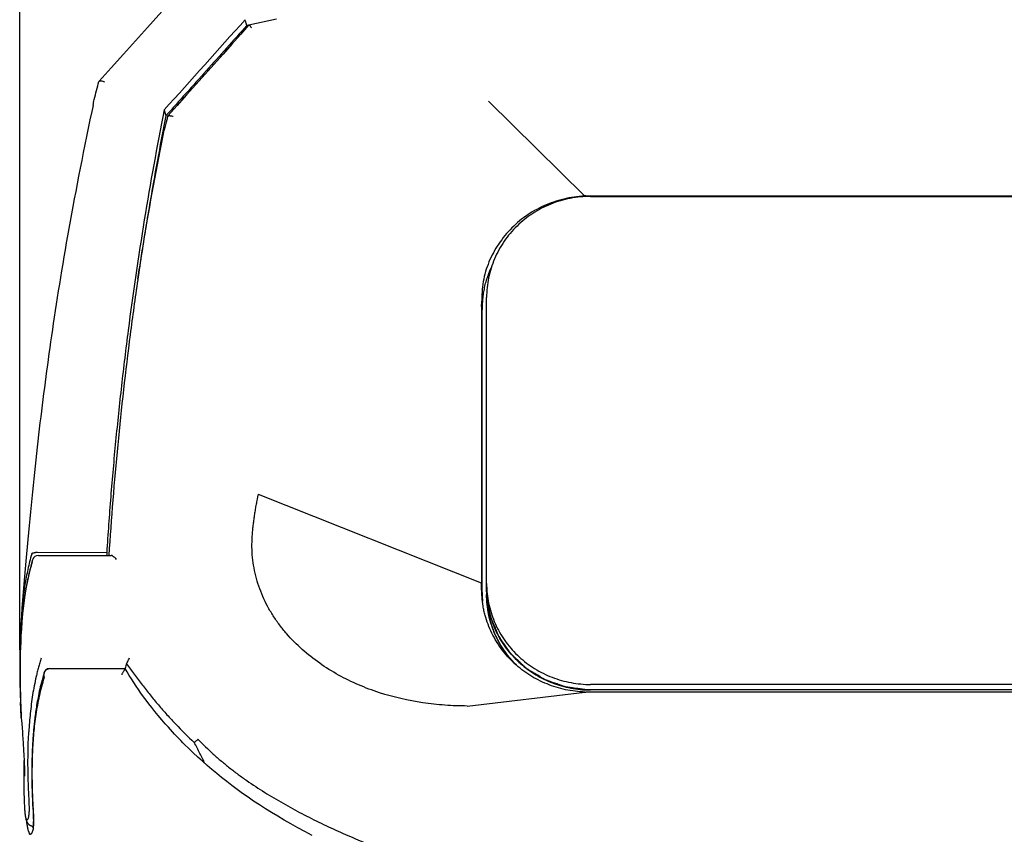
# Model space of a CAD drawing. Header units: millimetres. Extents: x -28 to 399, y 45 to 387.
# Tile 5 of 15: x 64 to 97, y 257 to 284. Entities that reach past the tile are written whole.
import ezdxf

# ---------------------------------------------------------------- set-up
doc = ezdxf.new("R2010")
doc.units = ezdxf.units.MM
doc.header["$LTSCALE"] = 32.67
doc.header["$PDMODE"] = 3
doc.header["$PDSIZE"] = 8
doc.layers.get('0').update_dxf_attribs({"linetype": 'CONTINUOUS'})
doc.layers.get('Defpoints').update_dxf_attribs({"linetype": 'CONTINUOUS'})
for name, color, linetype in [('00_COMPONENTS', 7, 'CONTINUOUS'), ('00_COMPONENTS_3', 7, 'CONTINUOUS'), ('1', 7, 'CONTINUOUS'), ('20_ALL_FEATURES', 7, 'CONTINUOUS'), ('51__DRAFT_DIMS', 7, 'CONTINUOUS')]:
    doc.layers.add(name, color=color, linetype=linetype)
doc.styles.get("Standard").update_dxf_attribs({"font": 'simfang.ttf'})
doc.dimstyles.new('DIMSTYLE_2', dxfattribs={"dimtxt": 3, "dimasz": 3, "dimexe": 2.5, "dimexo": 0.5, "dimgap": 0.75, "dimtad": 1, "dimdec": 1, "dimdsep": 46, "dimtxsty": 'Standard', "dimblk": '_FILLED', "dimblk1": '_FILLED', "dimblk2": '_FILLED', "dimcen": 0.09, "dimclrt": 256, "dimazin": 2, "dimtp": 0.3, "dimtm": 0.3, "dimtfac": 1, "dimtdec": 1, "dimtofl": 0, "dimtmove": 0, "dimatfit": 3, "dimldrblk": '_FILLED', "dimfxl": 1, "dimtolj": 1, "dimarcsym": 0})

# ---------------------------------------------------------------- blocks, each defined once
blk = doc.blocks.new('_FILLED')
at = {"color": 0, "linetype": 'ByBlock'}
blk.add_solid([(0, 0), (-1, 0.167), (-1, -0.167)], dxfattribs=at)
blk = doc.blocks.new('*D10')
at = {"layer": '51__DRAFT_DIMS', "color": 0, "lineweight": -2}
for p, q in [((64.224, 262.777), (64.224, 302.731)), ((130.751, 262.517), (130.751, 302.731)), ((67.224, 300.231), (127.751, 300.231))]:
    blk.add_line(p, q, dxfattribs=at)
at = {"layer": 'Defpoints', "color": 0}
for p in [(130.751, 300.231), (64.224, 262.277), (130.751, 262.017)]:
    blk.add_point(p, dxfattribs=at)
at = {"layer": '51__DRAFT_DIMS', "color": 0, "linetype": 'ByBlock', "lineweight": -2, "xscale": 3, "yscale": 3, "zscale": 3, "rotation": 180}
blk.add_blockref('_FILLED', (64.224, 300.231), dxfattribs=at)
at = {"layer": '51__DRAFT_DIMS', "color": 0, "linetype": 'ByBlock', "lineweight": -2, "xscale": 3, "yscale": 3, "zscale": 3}
blk.add_blockref('_FILLED', (130.751, 300.231), dxfattribs=at)
at = {"layer": '51__DRAFT_DIMS', "insert": (97.42, 304.981), "char_height": 3, "attachment_point": 2, "line_spacing_factor": 0.9}
blk.add_mtext('\\A1;66.5', dxfattribs=at)

msp = doc.modelspace()

# ---------------------------------------------------------------- linework, layer by layer
at = {"layer": '00_COMPONENTS'}
for p, q in [((83.439, 278.045), (111.589, 278.045)), ((79.939, 264.827), (79.939, 274.641)), ((79.947, 264.599), (79.944, 264.641)), ((111.589, 261.609), (83.439, 261.609)), ((111.589, 261.423), (83.439, 261.423))]:
    msp.add_line(p, q, dxfattribs=at)
for centre, radius, start, end in [((83.251, 265.013), 3.312, 180.001, 183.2175), ((83.251, 264.827), 3.312, 180.001, 183.2175), ((83.253, 264.827), 3.314, 183.2171, 183.8576)]:
    msp.add_arc(centre, radius, start, end, dxfattribs=at)
for points, knots in [([(83.439, 278.045), (83.21, 278.045), (82.752, 278.001), (82.092, 277.807), (81.483, 277.491), (80.95, 277.065), (80.511, 276.546), (80.185, 275.953), (79.984, 275.31), (79.939, 274.864), (79.939, 274.641)], [0, 0, 0, 0, 0.126699, 0.253142, 0.379109, 0.504454, 0.629121, 0.753157, 0.87671, 1, 1, 1, 1]), ([(79.941, 264.714), (79.941, 264.716), (79.941, 264.718), (79.941, 264.721), (79.941, 264.722), (79.941, 264.723), (79.941, 264.724), (79.941, 264.725), (79.941, 264.726), (79.941, 264.726), (79.941, 264.726), (79.941, 264.726), (79.94, 264.727), (79.94, 264.728), (79.94, 264.729), (79.94, 264.731), (79.94, 264.734), (79.94, 264.738), (79.94, 264.742), (79.94, 264.745), (79.94, 264.747), (79.94, 264.748), (79.94, 264.749), (79.94, 264.75), (79.94, 264.75), (79.94, 264.75), (79.94, 264.75), (79.94, 264.751), (79.94, 264.752), (79.94, 264.753), (79.94, 264.754), (79.94, 264.755), (79.94, 264.757), (79.94, 264.758), (79.94, 264.759), (79.94, 264.76), (79.94, 264.761), (79.94, 264.761), (79.94, 264.761), (79.94, 264.762), (79.94, 264.762), (79.94, 264.763), (79.94, 264.764), (79.94, 264.765), (79.94, 264.767), (79.94, 264.768), (79.939, 264.771), (79.939, 264.774), (79.939, 264.777), (79.939, 264.78), (79.939, 264.782), (79.939, 264.783), (79.939, 264.785), (79.939, 264.785), (79.939, 264.785), (79.939, 264.786), (79.939, 264.786), (79.939, 264.786), (79.939, 264.787), (79.939, 264.788), (79.939, 264.79), (79.939, 264.791), (79.939, 264.793), (79.939, 264.795), (79.939, 264.796), (79.939, 264.796), (79.939, 264.797), (79.939, 264.797), (79.939, 264.797), (79.939, 264.798), (79.939, 264.799), (79.939, 264.799), (79.939, 264.801), (79.939, 264.802), (79.939, 264.805), (79.939, 264.807), (79.939, 264.811), (79.939, 264.817), (79.939, 264.823), (79.939, 264.827)], [0, 0, 0, 0, 0.0625, 0.09375, 0.109375, 0.125, 0.140625, 0.15625, 0.160156, 0.164062, 0.166016, 0.167969, 0.171875, 0.179688, 0.1875, 0.203125, 0.21875, 0.25, 0.28125, 0.296875, 0.3125, 0.320312, 0.328125, 0.332031, 0.333984, 0.335938, 0.339844, 0.34375, 0.359375, 0.375, 0.390625, 0.40625, 0.4375, 0.453125, 0.46875, 0.476562, 0.484375, 0.492188, 0.496094, 0.5, 0.503906, 0.507812, 0.515625, 0.523438, 0.53125, 0.546875, 0.5625, 0.59375, 0.609375, 0.625, 0.640625, 0.65625, 0.660156, 0.664062, 0.666016, 0.667969, 0.671875, 0.679688, 0.6875, 0.703125, 0.71875, 0.75, 0.78125, 0.796875, 0.8125, 0.820312, 0.828125, 0.832031, 0.833984, 0.835938, 0.839844, 0.84375, 0.851562, 0.859375, 0.875, 0.890625, 0.90625, 0.9375, 1, 1, 1, 1]), ([(80.929, 262.268), (80.773, 262.424), (80.491, 262.767), (80.176, 263.351), (79.983, 263.983), (79.939, 264.422), (79.939, 264.641)], [0, 0, 0, 0, 0.251529, 0.50182, 0.751166, 1, 1, 1, 1]), ([(79.941, 264.528), (79.941, 264.53), (79.941, 264.532), (79.941, 264.534), (79.941, 264.536), (79.941, 264.537), (79.941, 264.538), (79.941, 264.539), (79.941, 264.54), (79.941, 264.54), (79.941, 264.54), (79.941, 264.54), (79.94, 264.541), (79.94, 264.542), (79.94, 264.543), (79.94, 264.545), (79.94, 264.548), (79.94, 264.552), (79.94, 264.556), (79.94, 264.559), (79.94, 264.56), (79.94, 264.562), (79.94, 264.563), (79.94, 264.564), (79.94, 264.564), (79.94, 264.564), (79.94, 264.564), (79.94, 264.565), (79.94, 264.566), (79.94, 264.567), (79.94, 264.568), (79.94, 264.569), (79.94, 264.571), (79.94, 264.572), (79.94, 264.573), (79.94, 264.574), (79.94, 264.575), (79.94, 264.575), (79.94, 264.575), (79.94, 264.576), (79.94, 264.576), (79.94, 264.577), (79.94, 264.578), (79.94, 264.579), (79.94, 264.58), (79.94, 264.582), (79.939, 264.585), (79.939, 264.588), (79.939, 264.591), (79.939, 264.593), (79.939, 264.596), (79.939, 264.597), (79.939, 264.598), (79.939, 264.599), (79.939, 264.599), (79.939, 264.6), (79.939, 264.6), (79.939, 264.6), (79.939, 264.601), (79.939, 264.602), (79.939, 264.603), (79.939, 264.605), (79.939, 264.607), (79.939, 264.609), (79.939, 264.61), (79.939, 264.61), (79.939, 264.611), (79.939, 264.611), (79.939, 264.611), (79.939, 264.612), (79.939, 264.612), (79.939, 264.613), (79.939, 264.614), (79.939, 264.616), (79.939, 264.619), (79.939, 264.621), (79.939, 264.625), (79.939, 264.631), (79.939, 264.637), (79.939, 264.641)], [0, 0, 0, 0, 0.0625, 0.09375, 0.109375, 0.125, 0.140625, 0.15625, 0.160156, 0.164062, 0.166016, 0.167969, 0.171875, 0.179688, 0.1875, 0.203125, 0.21875, 0.25, 0.28125, 0.296875, 0.3125, 0.320312, 0.328125, 0.332031, 0.333984, 0.335938, 0.339844, 0.34375, 0.359375, 0.375, 0.390625, 0.40625, 0.4375, 0.453125, 0.46875, 0.476562, 0.484375, 0.492188, 0.496094, 0.5, 0.503906, 0.507812, 0.515625, 0.523438, 0.53125, 0.546875, 0.5625, 0.59375, 0.609375, 0.625, 0.640625, 0.65625, 0.660156, 0.664062, 0.666016, 0.667969, 0.671875, 0.679688, 0.6875, 0.703125, 0.71875, 0.75, 0.78125, 0.796875, 0.8125, 0.820312, 0.828125, 0.832031, 0.833984, 0.835938, 0.839844, 0.84375, 0.851562, 0.859375, 0.875, 0.890625, 0.90625, 0.9375, 1, 1, 1, 1]), ([(79.944, 264.641), (79.944, 264.647), (79.943, 264.659), (79.943, 264.673), (79.942, 264.684), (79.942, 264.69), (79.942, 264.693), (79.942, 264.696), (79.941, 264.698), (79.941, 264.7), (79.941, 264.701), (79.941, 264.705), (79.941, 264.709), (79.941, 264.712), (79.941, 264.714)], [0, 0, 0, 0, 0.25, 0.5, 0.625, 0.6875, 0.75, 0.78125, 0.8125, 0.828125, 0.84375, 0.875, 0.9375, 1, 1, 1, 1]), ([(80.924, 262.273), (80.906, 262.293), (80.872, 262.333), (80.828, 262.382), (80.793, 262.421), (80.767, 262.451), (80.741, 262.481), (80.715, 262.51), (80.694, 262.535), (80.678, 262.552), (80.67, 262.562), (80.663, 262.57), (80.657, 262.577), (80.652, 262.582), (80.649, 262.586), (80.647, 262.588), (80.646, 262.589), (80.645, 262.59), (80.644, 262.593), (80.641, 262.596), (80.638, 262.601), (80.633, 262.608), (80.626, 262.619), (80.616, 262.633), (80.605, 262.649), (80.59, 262.67), (80.572, 262.697), (80.55, 262.73), (80.528, 262.762), (80.506, 262.795), (80.483, 262.827), (80.465, 262.854), (80.45, 262.876), (80.439, 262.892), (80.43, 262.906), (80.423, 262.917), (80.418, 262.923), (80.414, 262.929), (80.412, 262.932), (80.41, 262.935), (80.409, 262.936), (80.409, 262.937), (80.408, 262.939), (80.406, 262.944), (80.402, 262.95), (80.398, 262.959), (80.393, 262.968), (80.387, 262.979), (80.377, 262.999), (80.362, 263.029), (80.344, 263.063), (80.326, 263.098), (80.308, 263.133), (80.29, 263.168), (80.275, 263.197), (80.263, 263.22), (80.254, 263.238), (80.245, 263.255), (80.238, 263.27), (80.232, 263.281), (80.228, 263.288), (80.225, 263.294), (80.223, 263.299), (80.221, 263.302), (80.22, 263.305), (80.219, 263.306), (80.219, 263.307), (80.218, 263.309), (80.218, 263.31), (80.217, 263.313), (80.215, 263.317), (80.214, 263.321), (80.211, 263.327), (80.209, 263.335), (80.204, 263.347), (80.198, 263.362), (80.192, 263.381), (80.185, 263.399), (80.176, 263.424), (80.165, 263.454), (80.152, 263.491), (80.138, 263.528), (80.125, 263.564), (80.111, 263.601), (80.1, 263.632), (80.092, 263.653), (80.088, 263.665), (80.084, 263.675), (80.081, 263.684), (80.079, 263.691), (80.077, 263.695), (80.076, 263.697), (80.076, 263.699), (80.075, 263.7), (80.075, 263.703), (80.074, 263.707), (80.072, 263.713), (80.07, 263.721), (80.068, 263.734), (80.064, 263.75), (80.06, 263.769), (80.054, 263.794), (80.047, 263.826), (80.038, 263.864), (80.029, 263.902), (80.02, 263.94), (80.012, 263.978), (80.004, 264.01), (79.999, 264.035), (79.994, 264.054), (79.991, 264.07), (79.988, 264.083), (79.986, 264.09), (79.984, 264.097), (79.984, 264.101), (79.983, 264.103), (79.983, 264.105), (79.982, 264.107), (79.982, 264.109), (79.982, 264.114), (79.981, 264.121), (79.98, 264.131), (79.979, 264.141), (79.978, 264.154), (79.975, 264.177), (79.972, 264.211), (79.968, 264.25), (79.964, 264.29), (79.96, 264.33), (79.955, 264.383), (79.949, 264.449), (79.944, 264.502), (79.941, 264.528)], [0, 0, 0, 0, 0.03125, 0.0625, 0.078125, 0.09375, 0.109375, 0.125, 0.140625, 0.148438, 0.152344, 0.15625, 0.160156, 0.164062, 0.165039, 0.166016, 0.166504, 0.166992, 0.167969, 0.169922, 0.171875, 0.175781, 0.179688, 0.1875, 0.195312, 0.203125, 0.21875, 0.234375, 0.25, 0.265625, 0.28125, 0.296875, 0.304688, 0.3125, 0.320312, 0.324219, 0.328125, 0.330078, 0.332031, 0.333008, 0.333496, 0.333984, 0.334961, 0.335938, 0.339844, 0.34375, 0.347656, 0.351562, 0.359375, 0.375, 0.390625, 0.40625, 0.421875, 0.4375, 0.453125, 0.460938, 0.46875, 0.476562, 0.484375, 0.488281, 0.492188, 0.494141, 0.496094, 0.498047, 0.499023, 0.499512, 0.5, 0.500488, 0.500977, 0.501953, 0.503906, 0.505859, 0.507812, 0.511719, 0.515625, 0.523438, 0.53125, 0.539062, 0.546875, 0.5625, 0.578125, 0.59375, 0.609375, 0.625, 0.640625, 0.648438, 0.652344, 0.65625, 0.660156, 0.664062, 0.665039, 0.666016, 0.666504, 0.666992, 0.667969, 0.669922, 0.671875, 0.675781, 0.679688, 0.6875, 0.695312, 0.703125, 0.71875, 0.734375, 0.75, 0.765625, 0.78125, 0.796875, 0.804688, 0.8125, 0.820312, 0.824219, 0.828125, 0.830078, 0.832031, 0.833008, 0.833496, 0.833984, 0.834961, 0.835938, 0.839844, 0.84375, 0.847656, 0.851562, 0.859375, 0.875, 0.890625, 0.90625, 0.921875, 0.9375, 0.96875, 1, 1, 1, 1]), ([(79.944, 264.827), (79.956, 264.612), (80.023, 264.184), (80.244, 263.573), (80.581, 263.013), (81.019, 262.525), (81.545, 262.126), (82.137, 261.831), (82.776, 261.649), (83.218, 261.609), (83.439, 261.609)], [0, 0, 0, 0, 0.123275, 0.246857, 0.370943, 0.495652, 0.621013, 0.746965, 0.873363, 1, 1, 1, 1]), ([(83.439, 261.423), (83.22, 261.423), (82.781, 261.463), (82.146, 261.642), (81.557, 261.933), (81.034, 262.326), (80.595, 262.808), (80.257, 263.361), (80.031, 263.966), (79.961, 264.391), (79.947, 264.604)], [0, 0, 0, 0, 0.126624, 0.253013, 0.378961, 0.504326, 0.629043, 0.753138, 0.876728, 1, 1, 1, 1]), ([(83.323, 261.424), (83.271, 261.432), (83.191, 261.442), (83.086, 261.456), (83.006, 261.467), (82.927, 261.478), (82.861, 261.487), (82.808, 261.494), (82.769, 261.499), (82.736, 261.504), (82.709, 261.507), (82.689, 261.51), (82.669, 261.513), (82.653, 261.515), (82.64, 261.517), (82.63, 261.518), (82.622, 261.519), (82.615, 261.52), (82.61, 261.521), (82.606, 261.521), (82.603, 261.522), (82.601, 261.522), (82.599, 261.522), (82.597, 261.523), (82.595, 261.524), (82.591, 261.525), (82.586, 261.527), (82.58, 261.529), (82.572, 261.532), (82.562, 261.535), (82.55, 261.539), (82.528, 261.547), (82.497, 261.558), (82.459, 261.571), (82.421, 261.585), (82.371, 261.602), (82.308, 261.624), (82.233, 261.651), (82.17, 261.673), (82.12, 261.691), (82.083, 261.704), (82.045, 261.717), (82.014, 261.728), (81.989, 261.737), (81.97, 261.743), (81.954, 261.749), (81.942, 261.753), (81.934, 261.756), (81.927, 261.758), (81.923, 261.76), (81.919, 261.761), (81.916, 261.763), (81.914, 261.763), (81.912, 261.764), (81.911, 261.764), (81.909, 261.765), (81.907, 261.767), (81.904, 261.768), (81.9, 261.771), (81.895, 261.774), (81.888, 261.778), (81.876, 261.785), (81.862, 261.794), (81.845, 261.804), (81.822, 261.818), (81.794, 261.835), (81.76, 261.855), (81.715, 261.883), (81.658, 261.917), (81.59, 261.958), (81.534, 261.992), (81.488, 262.02), (81.454, 262.04), (81.42, 262.061), (81.386, 262.081), (81.358, 262.099), (81.336, 262.112), (81.321, 262.121), (81.31, 262.128), (81.303, 262.132), (81.297, 262.135), (81.294, 262.138), (81.291, 262.139), (81.29, 262.14), (81.289, 262.14), (81.289, 262.141), (81.288, 262.142), (81.287, 262.143), (81.285, 262.145), (81.282, 262.147), (81.277, 262.152), (81.271, 262.158), (81.264, 262.164), (81.254, 262.173), (81.242, 262.185), (81.228, 262.198), (81.213, 262.212), (81.194, 262.23), (81.17, 262.252), (81.141, 262.279), (81.112, 262.306), (81.074, 262.342), (81.026, 262.387), (80.978, 262.432), (80.939, 262.468), (80.91, 262.495), (80.882, 262.522), (80.858, 262.544), (80.838, 262.562), (80.824, 262.576), (80.809, 262.589), (80.797, 262.601), (80.788, 262.61), (80.781, 262.616), (80.775, 262.622), (80.77, 262.626), (80.767, 262.629), (80.765, 262.631), (80.764, 262.632), (80.763, 262.633), (80.762, 262.634), (80.762, 262.634), (80.761, 262.635), (80.759, 262.638), (80.757, 262.641), (80.753, 262.646), (80.748, 262.653), (80.741, 262.664), (80.732, 262.677), (80.717, 262.699), (80.698, 262.726), (80.676, 262.758), (80.653, 262.79), (80.631, 262.822), (80.601, 262.865), (80.563, 262.919), (80.518, 262.983), (80.481, 263.037), (80.451, 263.08), (80.429, 263.112), (80.41, 263.139), (80.395, 263.161), (80.384, 263.177), (80.374, 263.19), (80.367, 263.201), (80.362, 263.208), (80.359, 263.213), (80.356, 263.216), (80.354, 263.219), (80.353, 263.221), (80.352, 263.223), (80.351, 263.224), (80.351, 263.226), (80.35, 263.228), (80.348, 263.231), (80.347, 263.235), (80.345, 263.239), (80.342, 263.245), (80.339, 263.253), (80.334, 263.265), (80.328, 263.28), (80.32, 263.299), (80.31, 263.323), (80.297, 263.354), (80.282, 263.391), (80.267, 263.427), (80.247, 263.476), (80.221, 263.537), (80.191, 263.611), (80.165, 263.672), (80.145, 263.721), (80.13, 263.757), (80.114, 263.794), (80.102, 263.825), (80.093, 263.846), (80.088, 263.858), (80.084, 263.867), (80.081, 263.875), (80.078, 263.881), (80.076, 263.886), (80.075, 263.89), (80.074, 263.892), (80.073, 263.894), (80.073, 263.895), (80.072, 263.897), (80.072, 263.901), (80.071, 263.905), (80.07, 263.909), (80.069, 263.916), (80.068, 263.924), (80.066, 263.934), (80.064, 263.946), (80.061, 263.962), (80.057, 263.982), (80.054, 264.001), (80.049, 264.027), (80.043, 264.059), (80.037, 264.098), (80.027, 264.149), (80.016, 264.213), (80.002, 264.29), (79.988, 264.368), (79.97, 264.471), (79.956, 264.548), (79.947, 264.599)], [0, 0, 0, 0, 0.03125, 0.046875, 0.0625, 0.078125, 0.09375, 0.101562, 0.109375, 0.117188, 0.121094, 0.125, 0.128906, 0.132812, 0.134766, 0.136719, 0.138672, 0.139648, 0.140625, 0.141602, 0.14209, 0.142578, 0.142822, 0.143066, 0.143555, 0.144531, 0.145508, 0.146484, 0.148438, 0.150391, 0.152344, 0.15625, 0.164062, 0.171875, 0.179688, 0.1875, 0.203125, 0.21875, 0.234375, 0.242188, 0.25, 0.257812, 0.265625, 0.269531, 0.273438, 0.277344, 0.279297, 0.28125, 0.282227, 0.283203, 0.28418, 0.284668, 0.285156, 0.2854, 0.285645, 0.286133, 0.286621, 0.287109, 0.288086, 0.289062, 0.291016, 0.292969, 0.296875, 0.300781, 0.304688, 0.3125, 0.320312, 0.328125, 0.34375, 0.359375, 0.375, 0.382812, 0.390625, 0.398438, 0.40625, 0.414062, 0.417969, 0.421875, 0.423828, 0.425781, 0.426758, 0.427734, 0.428223, 0.428467, 0.428589, 0.428711, 0.428955, 0.429199, 0.429688, 0.430664, 0.431641, 0.433594, 0.435547, 0.4375, 0.441406, 0.445312, 0.449219, 0.453125, 0.460938, 0.46875, 0.476562, 0.484375, 0.5, 0.515625, 0.523438, 0.53125, 0.539062, 0.546875, 0.550781, 0.554688, 0.558594, 0.5625, 0.564453, 0.566406, 0.568359, 0.569336, 0.570312, 0.570801, 0.571045, 0.571289, 0.571411, 0.571533, 0.571777, 0.572266, 0.573242, 0.574219, 0.576172, 0.578125, 0.582031, 0.585938, 0.59375, 0.601562, 0.609375, 0.617188, 0.625, 0.640625, 0.65625, 0.671875, 0.679688, 0.6875, 0.695312, 0.699219, 0.703125, 0.707031, 0.708984, 0.710938, 0.711914, 0.712891, 0.713379, 0.713867, 0.714355, 0.7146, 0.714844, 0.715332, 0.71582, 0.716797, 0.717773, 0.71875, 0.720703, 0.722656, 0.726562, 0.730469, 0.734375, 0.742188, 0.75, 0.757812, 0.765625, 0.78125, 0.796875, 0.8125, 0.820312, 0.828125, 0.835938, 0.84375, 0.847656, 0.849609, 0.851562, 0.853516, 0.854492, 0.855469, 0.856445, 0.856934, 0.857178, 0.857422, 0.85791, 0.858398, 0.859375, 0.860352, 0.861328, 0.863281, 0.865234, 0.867188, 0.871094, 0.875, 0.878906, 0.882812, 0.890625, 0.898438, 0.90625, 0.921875, 0.9375, 0.953125, 0.96875, 1, 1, 1, 1]), ([(83.439, 261.423), (83.437, 261.423), (83.435, 261.423), (83.433, 261.423), (83.431, 261.423), (83.43, 261.423), (83.429, 261.423), (83.428, 261.423), (83.427, 261.423), (83.427, 261.423), (83.427, 261.423), (83.427, 261.423), (83.426, 261.423), (83.425, 261.423), (83.423, 261.423), (83.421, 261.423), (83.418, 261.423), (83.415, 261.423), (83.411, 261.423), (83.408, 261.423), (83.406, 261.423), (83.404, 261.423), (83.403, 261.423), (83.403, 261.423), (83.402, 261.423), (83.402, 261.423), (83.402, 261.423), (83.401, 261.423), (83.4, 261.423), (83.399, 261.423), (83.398, 261.423), (83.397, 261.423), (83.395, 261.423), (83.394, 261.423), (83.393, 261.423), (83.392, 261.423), (83.391, 261.423), (83.391, 261.423), (83.39, 261.423), (83.39, 261.423), (83.39, 261.423), (83.39, 261.423), (83.389, 261.423), (83.389, 261.423), (83.388, 261.423), (83.387, 261.423), (83.385, 261.423), (83.383, 261.423), (83.38, 261.423), (83.377, 261.423), (83.374, 261.423), (83.372, 261.423), (83.37, 261.423), (83.368, 261.423), (83.367, 261.423), (83.366, 261.423), (83.366, 261.423), (83.366, 261.423), (83.365, 261.423), (83.365, 261.423), (83.364, 261.423), (83.363, 261.423), (83.362, 261.423), (83.36, 261.423), (83.358, 261.424), (83.356, 261.424), (83.355, 261.424), (83.354, 261.424), (83.354, 261.424), (83.354, 261.424), (83.353, 261.424), (83.353, 261.424), (83.352, 261.424), (83.351, 261.424), (83.35, 261.424), (83.348, 261.424), (83.346, 261.424), (83.343, 261.424), (83.339, 261.424), (83.333, 261.424), (83.327, 261.424), (83.323, 261.424)], [0, 0, 0, 0, 0.0625, 0.09375, 0.109375, 0.125, 0.140625, 0.15625, 0.160156, 0.164062, 0.166016, 0.167969, 0.171875, 0.179688, 0.1875, 0.203125, 0.21875, 0.25, 0.28125, 0.296875, 0.3125, 0.320312, 0.328125, 0.332031, 0.333984, 0.335938, 0.339844, 0.34375, 0.359375, 0.375, 0.390625, 0.40625, 0.4375, 0.453125, 0.46875, 0.476562, 0.484375, 0.492188, 0.496094, 0.498047, 0.5, 0.501953, 0.503906, 0.507812, 0.515625, 0.523438, 0.53125, 0.546875, 0.5625, 0.59375, 0.609375, 0.625, 0.640625, 0.65625, 0.660156, 0.664062, 0.666016, 0.667969, 0.671875, 0.679688, 0.6875, 0.703125, 0.71875, 0.75, 0.78125, 0.796875, 0.8125, 0.820312, 0.828125, 0.832031, 0.833984, 0.835938, 0.839844, 0.84375, 0.851562, 0.859375, 0.875, 0.890625, 0.90625, 0.9375, 1, 1, 1, 1])]:
    msp.add_open_spline(points, degree=3, knots=knots, dxfattribs=at)
at = {"layer": '00_COMPONENTS_3'}
for p, q in [((65.234, 262.147), (67.769, 262.147)), ((67.769, 262.147), (67.769, 262.147)), ((67.769, 262.147), (67.769, 262.147)), ((69.165, 260.234), (69.118, 260.288)), ((64.629, 258.905), (64.628, 258.839)), ((64.63, 258.972), (64.629, 258.905)), ((64.631, 259.04), (64.63, 258.972)), ((64.633, 259.11), (64.631, 259.04)), ((64.628, 258.839), (64.627, 258.774)), ((64.627, 258.774), (64.627, 258.711)), ((64.627, 258.711), (64.627, 258.649)), ((64.627, 258.649), (64.627, 258.588)), ((64.627, 258.588), (64.627, 258.529)), ((64.627, 258.529), (64.628, 258.47)), ((64.628, 258.47), (64.629, 258.412)), ((64.629, 258.412), (64.629, 258.356)), ((64.629, 258.356), (64.63, 258.3)), ((64.63, 258.3), (64.632, 258.218)), ((64.632, 258.218), (64.634, 258.139)), ((64.634, 258.139), (64.636, 258.061)), ((64.636, 258.061), (64.638, 257.985)), ((64.638, 257.985), (64.641, 257.911)), ((64.641, 257.911), (64.644, 257.838)), ((64.644, 257.838), (64.648, 257.744)), ((64.648, 257.744), (64.652, 257.652)), ((64.652, 257.652), (64.656, 257.563)), ((64.656, 257.563), (64.669, 257.333)), ((64.669, 257.333), (64.671, 257.294)), ((64.671, 257.294), (64.673, 257.255)), ((64.673, 257.255), (64.675, 257.219)), ((64.675, 257.219), (64.676, 257.183)), ((64.676, 257.183), (64.678, 257.148)), ((64.678, 257.148), (64.679, 257.115)), ((64.513, 256.668), (64.553, 256.554)), ((64.516, 256.66), (64.517, 256.657))]:
    msp.add_line(p, q, dxfattribs=at)
for points in [[(65.039, 261.991), (65.019, 261.924), (64.995, 261.84), (64.972, 261.758), (64.952, 261.679), (64.932, 261.601), (64.914, 261.525), (64.897, 261.451), (64.881, 261.379), (64.866, 261.308), (64.851, 261.238), (64.838, 261.171), (64.826, 261.104), (64.814, 261.039), (64.803, 260.975), (64.792, 260.913), (64.782, 260.851), (64.773, 260.791), (64.764, 260.732), (64.756, 260.674), (64.748, 260.617), (64.741, 260.561), (64.733, 260.506), (64.727, 260.452), (64.721, 260.399), (64.715, 260.346), (64.709, 260.295), (64.704, 260.244), (64.699, 260.194), (64.694, 260.145), (64.689, 260.096), (64.685, 260.049), (64.681, 260.002), (64.677, 259.955), (64.673, 259.91), (64.67, 259.865), (64.667, 259.82), (64.664, 259.776), (64.661, 259.733), (64.658, 259.691), (64.656, 259.648), (64.653, 259.607), (64.651, 259.566), (64.649, 259.525), (64.647, 259.485), (64.645, 259.446), (64.643, 259.407), (64.641, 259.368), (64.64, 259.33), (64.639, 259.292), (64.637, 259.255), (64.636, 259.218), (64.635, 259.182), (64.633, 259.11)], [(69.118, 260.288), (69.003, 260.421), (68.884, 260.561), (68.771, 260.697), (68.667, 260.827), (68.57, 260.952), (68.476, 261.075), (68.386, 261.197), (68.3, 261.317), (68.217, 261.436), (68.136, 261.555), (68.058, 261.674), (67.982, 261.793), (67.907, 261.915), (67.833, 262.037), (67.769, 262.147)], [(69.774, 259.587), (69.715, 259.646), (69.645, 259.718), (69.575, 259.791), (69.504, 259.864), (69.435, 259.939), (69.365, 260.014), (69.295, 260.09), (69.225, 260.167), (69.165, 260.234)], [(74.071, 256.526), (73.823, 256.655), (73.583, 256.784), (73.35, 256.912), (73.125, 257.04), (72.907, 257.169), (72.695, 257.297), (72.49, 257.424), (72.291, 257.553), (72.096, 257.682), (71.907, 257.811), (71.721, 257.941), (71.54, 258.072), (71.363, 258.204), (71.189, 258.337), (71.019, 258.471), (70.852, 258.607), (70.688, 258.744), (70.528, 258.882), (70.37, 259.021), (70.215, 259.163), (70.062, 259.306), (69.911, 259.451), (69.774, 259.587)], [(64.445, 257.022), (64.447, 256.999), (64.452, 256.962), (64.457, 256.926), (64.462, 256.892), (64.467, 256.858), (64.473, 256.827), (64.479, 256.796), (64.485, 256.767), (64.492, 256.739), (64.499, 256.711), (64.507, 256.685), (64.516, 256.66)], [(64.679, 257.115), (64.679, 257.082), (64.68, 257.067), (64.68, 257.051), (64.68, 257.036), (64.68, 257.022), (64.68, 257.008), (64.68, 256.994), (64.679, 256.98), (64.679, 256.967), (64.679, 256.954), (64.678, 256.942), (64.678, 256.93), (64.677, 256.919), (64.676, 256.907), (64.675, 256.897), (64.675, 256.886), (64.674, 256.877), (64.673, 256.867), (64.672, 256.858), (64.67, 256.849), (64.669, 256.841), (64.668, 256.834), (64.667, 256.826), (64.666, 256.82), (64.664, 256.813), (64.663, 256.808), (64.662, 256.802), (64.661, 256.798), (64.66, 256.793), (64.659, 256.789), (64.658, 256.786), (64.657, 256.783), (64.656, 256.781), (64.655, 256.779), (64.655, 256.779)]]:
    msp.add_lwpolyline(points, dxfattribs=at)
for centre, radius, start, end in [((65.234, 261.947), 0.2, 90, 180), ((65.228, 261.947), 0.194, 163.3061, 179.9638), ((65.055, 256.854), 0.573, 198.1411, 199.0115), ((64.989, 256.832), 0.504, 199.0043, 200.236)]:
    msp.add_arc(centre, radius, start, end, dxfattribs=at)
for points, knots in [([(64.691, 256.836), (64.695, 256.876), (64.7, 256.962), (64.698, 257.099), (64.692, 257.248), (64.683, 257.404), (64.674, 257.564), (64.663, 257.779), (64.649, 258.153), (64.641, 258.687), (64.655, 259.327), (64.695, 259.964), (64.769, 260.6), (64.863, 261.126), (64.964, 261.546), (65.023, 261.755), (65.056, 261.86)], [0, 0, 0, 0, 0.023917, 0.051136, 0.08089, 0.112143, 0.144003, 0.175913, 0.239456, 0.366063, 0.49235, 0.618437, 0.744422, 0.871147, 0.935238, 1, 1, 1, 1]), ([(65.055, 261.861), (65.052, 261.867), (65.044, 261.884), (65.036, 261.913), (65.034, 261.936), (65.034, 261.947)], [0, 0, 0, 0, 0.244807, 0.617326, 1, 1, 1, 1]), ([(65.042, 262.003), (65.048, 262.022), (65.065, 262.058), (65.106, 262.101), (65.158, 262.131), (65.197, 262.14), (65.217, 262.142)], [0, 0, 0, 0, 0.248323, 0.497399, 0.747981, 1, 1, 1, 1]), ([(67.769, 262.147), (67.769, 262.147), (67.769, 262.146), (67.769, 262.145), (67.768, 262.144), (67.766, 262.14), (67.763, 262.135), (67.759, 262.127), (67.754, 262.117), (67.748, 262.105), (67.741, 262.092), (67.73, 262.072), (67.715, 262.045), (67.695, 262.011), (67.675, 261.974), (67.661, 261.949), (67.654, 261.937)], [0, 0, 0, 0, 0.002263, 0.007125, 0.014732, 0.025068, 0.053637, 0.091952, 0.139137, 0.194376, 0.256851, 0.32567, 0.478403, 0.645391, 0.82093, 1, 1, 1, 1]), ([(67.765, 262.143), (67.766, 262.144), (67.767, 262.145), (67.768, 262.147), (67.769, 262.147)], [0, 0, 0, 0, 0.666791, 1, 1, 1, 1]), ([(64.517, 256.657), (64.521, 256.647), (64.528, 256.629), (64.541, 256.605), (64.554, 256.587), (64.567, 256.575), (64.582, 256.57), (64.596, 256.57), (64.609, 256.577), (64.622, 256.589), (64.634, 256.606), (64.65, 256.636), (64.667, 256.685), (64.682, 256.756), (64.689, 256.808), (64.691, 256.836)], [0, 0, 0, 0, 0.078178, 0.142763, 0.194825, 0.236181, 0.270173, 0.301769, 0.336126, 0.376759, 0.425361, 0.482551, 0.622747, 0.79609, 1, 1, 1, 1])]:
    msp.add_open_spline(points, degree=3, knots=knots, dxfattribs=at)
at = {"layer": '1'}
msp.add_line((111.589, 261.423), (83.439, 261.423), dxfattribs=at)
for centre, radius, start, end in [((83.255, 264.827), 3.316, 183.2895, 183.4578), ((83.439, 265.016), 3.594, 266.8866, 269.9981)]:
    msp.add_arc(centre, radius, start, end, dxfattribs=at)
for points, knots in [([(79.945, 264.627), (79.957, 264.421), (80.021, 264.01), (80.23, 263.421), (80.545, 262.879), (80.955, 262.402), (81.447, 262.004), (82.005, 261.701), (82.61, 261.5), (83.032, 261.439), (83.244, 261.428)], [0, 0, 0, 0, 0.123356, 0.246968, 0.371064, 0.495749, 0.621063, 0.746964, 0.873319, 1, 1, 1, 1]), ([(80.941, 262.257), (80.794, 262.402), (80.527, 262.719), (80.22, 263.257), (80.018, 263.84), (79.956, 264.247), (79.944, 264.451)], [0, 0, 0, 0, 0.251477, 0.501788, 0.751142, 1, 1, 1, 1])]:
    msp.add_open_spline(points, degree=3, knots=knots, dxfattribs=at)
at = {"layer": '20_ALL_FEATURES'}
for p, q in [((71.865, 283.8), (71.844, 283.721)), ((71.924, 283.813), (71.865, 283.8)), ((71.924, 283.813), (71.865, 283.8)), ((71.922, 283.809), (71.921, 283.807)), ((83.233, 278.059), (79.999, 281.251)), ((68.979, 279.918), (69.021, 279.966)), ((83.275, 278.063), (83.275, 278.041)), ((83.275, 278.063), (111.711, 278.063)), ((79.77, 274.403), (79.769, 265.019)), ((79.793, 274.087), (79.77, 274.403)), ((79.792, 264.705), (79.793, 274.087)), ((79.769, 265.019), (72.258, 268.009)), ((64.824, 266.059), (67.15, 266.052)), ((64.85, 265.954), (67.307, 265.954)), ((64.657, 265.807), (64.659, 265.811)), ((79.783, 264.833), (79.769, 265.019)), ((79.792, 264.705), (79.783, 264.833)), ((67.768, 262.147), (67.77, 262.154)), ((64.233, 261.504), (64.235, 261.438)), ((64.235, 261.438), (64.239, 261.296)), ((64.239, 261.504), (64.239, 261.504)), ((64.239, 261.504), (64.239, 261.504)), ((64.239, 261.296), (64.242, 261.193)), ((64.242, 261.193), (64.245, 261.111)), ((79.285, 260.883), (83.243, 261.352)), ((83.243, 261.352), (83.276, 261.351)), ((111.71, 261.351), (83.276, 261.351)), ((64.245, 261.111), (64.248, 261.047)), ((64.248, 261.047), (64.251, 260.988)), ((64.251, 260.988), (64.253, 260.944)), ((64.253, 260.944), (64.254, 260.934)), ((64.275, 260.485), (64.289, 260.289)), ((64.289, 260.289), (64.3, 260.15)), ((64.3, 260.15), (64.31, 260.013)), ((64.363, 258.872), (64.362, 258.768)), ((64.365, 259.015), (64.363, 258.872)), ((64.366, 259.097), (64.365, 259.015)), ((64.375, 258.915), (64.378, 258.834)), ((64.361, 258.667), (64.36, 258.57)), ((64.36, 258.57), (64.36, 258.475)), ((64.362, 258.768), (64.361, 258.667)), ((64.378, 258.834), (64.38, 258.764)), ((64.38, 258.764), (64.382, 258.704)), ((64.382, 258.704), (64.384, 258.653)), ((64.384, 258.653), (64.385, 258.61)), ((64.385, 258.61), (64.386, 258.576)), ((64.386, 258.576), (64.387, 258.537)), ((64.387, 258.537), (64.387, 258.517)), ((64.36, 258.475), (64.36, 258.383)), ((64.36, 258.383), (64.36, 258.295)), ((64.36, 258.295), (64.361, 258.209)), ((64.361, 258.209), (64.361, 258.127)), ((64.361, 258.127), (64.362, 258.048)), ((64.362, 258.048), (64.363, 257.972)), ((64.363, 257.972), (64.365, 257.899)), ((64.365, 257.899), (64.366, 257.829)), ((64.366, 257.829), (64.368, 257.763)), ((64.368, 257.763), (64.37, 257.7)), ((64.37, 257.7), (64.372, 257.64)), ((64.372, 257.64), (64.375, 257.583)), ((64.375, 257.583), (64.377, 257.546)), ((64.377, 257.546), (64.378, 257.511)), ((64.378, 257.511), (64.38, 257.478)), ((64.38, 257.478), (64.382, 257.445)), ((64.382, 257.445), (64.384, 257.414)), ((64.384, 257.414), (64.387, 257.384)), ((64.387, 257.384), (64.389, 257.355)), ((64.389, 257.355), (64.391, 257.328)), ((64.391, 257.328), (64.394, 257.301)), ((64.394, 257.301), (64.396, 257.276))]:
    msp.add_line(p, q, dxfattribs=at)
for points in [[(70.384, 285.811), (70.035, 285.42), (69.668, 285.008), (69.292, 284.589), (68.909, 284.163), (68.519, 283.728), (68.122, 283.286), (67.716, 282.836), (67.304, 282.379), (66.893, 281.924)], [(71.924, 283.812), (71.649, 283.501), (71.359, 283.173), (71.065, 282.84), (70.765, 282.502), (70.462, 282.16), (70.153, 281.813), (69.84, 281.461), (69.523, 281.104), (69.211, 280.754)], [(72.867, 284.017), (71.929, 283.816)], [(66.689, 281.108), (66.645, 280.899), (66.586, 280.619), (66.528, 280.342), (66.471, 280.068), (66.416, 279.796), (66.361, 279.526), (66.308, 279.259), (66.256, 278.995), (66.205, 278.732), (66.155, 278.473), (66.106, 278.215), (66.058, 277.96), (66.011, 277.708), (65.965, 277.457), (65.92, 277.209), (65.876, 276.963), (65.833, 276.72), (65.79, 276.479), (65.749, 276.241), (65.709, 276.005), (65.67, 275.772), (65.631, 275.54), (65.594, 275.311), (65.557, 275.085), (65.521, 274.86), (65.486, 274.637), (65.451, 274.416), (65.418, 274.198), (65.385, 273.983), (65.353, 273.77), (65.322, 273.56), (65.292, 273.353), (65.262, 273.148), (65.234, 272.947), (65.206, 272.749), (65.179, 272.553), (65.152, 272.359), (65.126, 272.167), (65.101, 271.976), (65.075, 271.785), (65.051, 271.594), (65.026, 271.402), (65.001, 271.209), (64.977, 271.015), (64.953, 270.818), (64.929, 270.619), (64.904, 270.418), (64.88, 270.216), (64.856, 270.011), (64.833, 269.804), (64.809, 269.596), (64.785, 269.386), (64.762, 269.174), (64.739, 268.961), (64.716, 268.746), (64.693, 268.529), (64.67, 268.311), (64.648, 268.091), (64.625, 267.869), (64.603, 267.644), (64.581, 267.418), (64.559, 267.19), (64.537, 266.959), (64.515, 266.725), (64.493, 266.489), (64.471, 266.249), (64.45, 266.005), (64.428, 265.756), (64.406, 265.503), (64.384, 265.246), (64.363, 264.985), (64.341, 264.72), (64.32, 264.45), (64.298, 264.177), (64.279, 263.928)], [(64.657, 265.807), (64.596, 265.591), (64.537, 265.353), (64.481, 265.101), (64.43, 264.829), (64.385, 264.542), (64.348, 264.262), (64.319, 263.988), (64.295, 263.721), (64.277, 263.472), (64.264, 263.249), (64.254, 263.045), (64.247, 262.853), (64.242, 262.672), (64.238, 262.504), (64.236, 262.344), (64.235, 262.192), (64.234, 262.048), (64.234, 261.911), (64.235, 261.78), (64.237, 261.656), (64.238, 261.536)], [(79.792, 264.7), (79.783, 264.817), (79.782, 264.834)], [(64.238, 261.536), (64.241, 261.42), (64.243, 261.31), (64.246, 261.203), (64.248, 261.101), (64.251, 261.002), (64.255, 260.907), (64.258, 260.817), (64.261, 260.732), (64.265, 260.654), (64.269, 260.582), (64.272, 260.516), (64.275, 260.485)], [(64.31, 260.013), (64.319, 259.877), (64.324, 259.809), (64.329, 259.741), (64.333, 259.673), (64.337, 259.605), (64.342, 259.537), (64.346, 259.471), (64.35, 259.405), (64.353, 259.342), (64.357, 259.28), (64.36, 259.221), (64.363, 259.164), (64.366, 259.11), (64.368, 259.058), (64.371, 259.008), (64.373, 258.961), (64.375, 258.915)], [(64.396, 257.276), (64.398, 257.263), (64.399, 257.251), (64.401, 257.24), (64.402, 257.228), (64.403, 257.217), (64.405, 257.206), (64.406, 257.195), (64.408, 257.185), (64.41, 257.174), (64.411, 257.164), (64.413, 257.154), (64.414, 257.145), (64.416, 257.135), (64.418, 257.126), (64.42, 257.117), (64.421, 257.108), (64.423, 257.1), (64.425, 257.091), (64.427, 257.083), (64.429, 257.075), (64.431, 257.067), (64.433, 257.059), (64.436, 257.051), (64.438, 257.043), (64.44, 257.036), (64.443, 257.028), (64.445, 257.021), (64.448, 257.013), (64.451, 257.006), (64.454, 256.999), (64.457, 256.991), (64.46, 256.984), (64.464, 256.977), (64.467, 256.969), (64.471, 256.962), (64.476, 256.955), (64.48, 256.947), (64.485, 256.94), (64.49, 256.932), (64.496, 256.925), (64.502, 256.918), (64.508, 256.911), (64.514, 256.904), (64.522, 256.897), (64.529, 256.89), (64.538, 256.883), (64.547, 256.877), (64.557, 256.87), (64.568, 256.864), (64.58, 256.858), (64.593, 256.853), (64.607, 256.848), (64.621, 256.844), (64.636, 256.841), (64.65, 256.839), (64.664, 256.838), (64.669, 256.838)]]:
    msp.add_lwpolyline(points, dxfattribs=at)
for centre, radius, start, end in [((-528.951, 819.884), 805.039, 317.975965, 318.266504), ((83.413, 276.248), 1.82, 94.361, 95.6988), ((64.85, 265.754), 0.2, 90, 163.0597), ((85.867, 264.67), 6.075, 181.1762, 182.4014), ((73.957, 260.276), 6.466, 161.6837, 163.1115), ((101.874, 262.16), 37.64, 180.9989, 181.765), ((67.337, 260.72), 3.072, 184.3853, 184.6959)]:
    msp.add_arc(centre, radius, start, end, dxfattribs=at)
for points, knots in [([(71.865, 283.8), (71.639, 283.547), (71.186, 283.04), (70.506, 282.281), (69.825, 281.522), (69.371, 281.016), (69.144, 280.763)], [0, 0, 0, 0, 0.249863, 0.499784, 0.74982, 1, 1, 1, 1]), ([(71.865, 283.8), (71.855, 283.833), (71.837, 283.899), (71.818, 283.964), (71.809, 283.997)], [0, 0, 0, 0, 0.500012, 1, 1, 1, 1]), ([(71.924, 283.812), (71.923, 283.812), (71.923, 283.811), (71.922, 283.809), (71.922, 283.809)], [0, 0, 0, 0, 0.733584, 1, 1, 1, 1]), ([(72.034, 283.717), (72.024, 283.731), (72.004, 283.757), (71.976, 283.789), (71.954, 283.808), (71.938, 283.815), (71.932, 283.816), (71.929, 283.816)], [0, 0, 0, 0, 0.358436, 0.653961, 0.870795, 0.945987, 1, 1, 1, 1]), ([(66.689, 281.108), (66.703, 281.175), (66.763, 281.446), (66.831, 281.715), (66.888, 281.915)], [0, 0, 0, 0, 0.2484, 1, 1, 1, 1]), ([(66.893, 281.924), (66.896, 281.927), (66.905, 281.932), (66.92, 281.935), (66.939, 281.936), (66.971, 281.935), (67.017, 281.928), (67.054, 281.917), (67.073, 281.909)], [0, 0, 0, 0, 0.066051, 0.148013, 0.250314, 0.372261, 0.664892, 1, 1, 1, 1]), ([(69.084, 280.957), (68.597, 278.497), (68.093, 275.401), (67.641, 271.669), (67.478, 270.111), (67.362, 268.864), (67.257, 267.616), (67.19, 266.678), (67.15, 266.053)], [0, 0, 0, 0, 0.500211, 0.625124, 0.750035, 0.812501, 0.874981, 1, 1, 1, 1]), ([(69.142, 280.763), (69.021, 280.151), (68.848, 279.232), (68.632, 278.005), (68.426, 276.776), (68.189, 275.238), (67.85, 272.771), (67.502, 269.678), (67.302, 267.196), (67.222, 265.954)], [0, 0, 0, 0, 0.125209, 0.187722, 0.25023, 0.375223, 0.500192, 0.750102, 1, 1, 1, 1]), ([(69.083, 280.957), (69.086, 280.949), (69.09, 280.932), (69.098, 280.907), (69.105, 280.882), (69.112, 280.857), (69.118, 280.837), (69.123, 280.82), (69.126, 280.808), (69.13, 280.795), (69.133, 280.785), (69.135, 280.777), (69.137, 280.77), (69.139, 280.764), (69.142, 280.763)], [0, 0, 0, 0, 0.129357, 0.256649, 0.384028, 0.511368, 0.638711, 0.702375, 0.76606, 0.829692, 0.89326, 0.924856, 0.9586, 1, 1, 1, 1]), ([(69.206, 280.745), (69.194, 280.706), (69.151, 280.551), (69.111, 280.395), (69.083, 280.278)], [0, 0, 0, 0, 0.251934, 1, 1, 1, 1]), ([(69.206, 280.744), (69.206, 280.745), (69.207, 280.749), (69.21, 280.752), (69.212, 280.754)], [0, 0, 0, 0, 0.256315, 1, 1, 1, 1]), ([(69.212, 280.754), (69.218, 280.76), (69.234, 280.764), (69.257, 280.765), (69.279, 280.765), (69.305, 280.762), (69.343, 280.757), (69.373, 280.749), (69.392, 280.742)], [0, 0, 0, 0, 0.143667, 0.245956, 0.367922, 0.507674, 0.662837, 1, 1, 1, 1]), ([(68.198, 275.262), (68.262, 275.682), (68.527, 277.359), (68.832, 279.03), (69.083, 280.278)], [0, 0, 0, 0, 0.25052, 1, 1, 1, 1]), ([(83.233, 278.059), (83.115, 278.052), (82.88, 278.028), (82.532, 277.96), (82.193, 277.861), (81.864, 277.731), (81.55, 277.571), (81.154, 277.32), (80.798, 277.014), (80.494, 276.661), (80.294, 276.376), (80.122, 276.075), (79.98, 275.759), (79.874, 275.429), (79.808, 275.09), (79.776, 274.747), (79.77, 274.517), (79.77, 274.403)], [0, 0, 0, 0, 0.063362, 0.126726, 0.190031, 0.253242, 0.316332, 0.379271, 0.504496, 0.566951, 0.629185, 0.691157, 0.753018, 0.814951, 0.876854, 0.938445, 1, 1, 1, 1]), ([(79.793, 274.087), (79.793, 274.154), (79.795, 274.286), (79.805, 274.485), (79.823, 274.683), (79.851, 274.88), (79.892, 275.075), (79.964, 275.331), (80.037, 275.518), (80.093, 275.638)], [0, 0, 0, 0, 0.12485, 0.249706, 0.37458, 0.49949, 0.624466, 0.749549, 1, 1, 1, 1]), ([(79.285, 260.883), (79.035, 260.883), (78.535, 260.901), (77.541, 261.01), (76.561, 261.233), (75.624, 261.584), (74.949, 261.914), (74.312, 262.312), (73.722, 262.777), (73.28, 263.222), (72.965, 263.61), (72.751, 263.917), (72.561, 264.239), (72.399, 264.573), (72.266, 264.916), (72.161, 265.266), (72.089, 265.619), (72.047, 265.972), (72.035, 266.321), (72.049, 266.609), (72.069, 266.836), (72.089, 267.005), (72.111, 267.174), (72.131, 267.314), (72.148, 267.426), (72.16, 267.51), (72.174, 267.594), (72.187, 267.664), (72.198, 267.719), (72.21, 267.775), (72.223, 267.83), (72.231, 267.886), (72.235, 267.927), (72.241, 267.961), (72.248, 267.989), (72.254, 268.003), (72.258, 268.009)], [0, 0, 0, 0, 0.063886, 0.127759, 0.255356, 0.319197, 0.383042, 0.446904, 0.510786, 0.574663, 0.606589, 0.638456, 0.670216, 0.701815, 0.733187, 0.764247, 0.794924, 0.825172, 0.854923, 0.884158, 0.898663, 0.913157, 0.927649, 0.942135, 0.94937, 0.956597, 0.963823, 0.971068, 0.974706, 0.978356, 0.985622, 0.989172, 0.992668, 0.996223, 0.998074, 1, 1, 1, 1]), ([(64.626, 265.999), (64.576, 265.828), (64.49, 265.485), (64.393, 264.966), (64.325, 264.447), (64.293, 264.101), (64.28, 263.928)], [0, 0, 0, 0, 0.253788, 0.504237, 0.752686, 1, 1, 1, 1]), ([(64.626, 266.001), (64.627, 266.005), (64.632, 266.015), (64.652, 266.033), (64.683, 266.042), (64.719, 266.05), (64.752, 266.057), (64.787, 266.062), (64.812, 266.061), (64.824, 266.059)], [0, 0, 0, 0, 0.064357, 0.146155, 0.36461, 0.504498, 0.661656, 0.828795, 1, 1, 1, 1]), ([(67.15, 266.052), (67.149, 266.043), (67.149, 266.028), (67.15, 266.009), (67.151, 265.999), (67.152, 265.994)], [0, 0, 0, 0, 0.496474, 0.750142, 1, 1, 1, 1]), ([(67.152, 265.994), (67.152, 265.99), (67.154, 265.977), (67.157, 265.963), (67.159, 265.954)], [0, 0, 0, 0, 0.269788, 1, 1, 1, 1]), ([(67.307, 265.954), (67.305, 265.954), (67.3, 265.953), (67.297, 265.949), (67.296, 265.947)], [0, 0, 0, 0, 0.518526, 1, 1, 1, 1]), ([(67.482, 265.822), (67.466, 265.838), (67.441, 265.863), (67.407, 265.892), (67.383, 265.912), (67.36, 265.928), (67.34, 265.941), (67.323, 265.95), (67.312, 265.954), (67.307, 265.954)], [0, 0, 0, 0, 0.320819, 0.470789, 0.610528, 0.737232, 0.847184, 0.935912, 1, 1, 1, 1]), ([(64.239, 261.504), (64.233, 261.859), (64.232, 262.568), (64.27, 263.453), (64.335, 264.158), (64.407, 264.687), (64.508, 265.216), (64.599, 265.565), (64.652, 265.739)], [0, 0, 0, 0, 0.249368, 0.497788, 0.621913, 0.746472, 0.872279, 1, 1, 1, 1]), ([(79.784, 264.564), (79.781, 264.602), (79.777, 264.659), (79.774, 264.735), (79.772, 264.792), (79.77, 264.849), (79.77, 264.896), (79.769, 264.934), (79.769, 264.958), (79.769, 264.977), (79.769, 264.991), (79.769, 265.003), (79.769, 265.011), (79.769, 265.016), (79.769, 265.018), (79.769, 265.019)], [0, 0, 0, 0, 0.250123, 0.375165, 0.500169, 0.625129, 0.750129, 0.812688, 0.87525, 0.906509, 0.937761, 0.968945, 0.984574, 0.992385, 1, 1, 1, 1]), ([(83.243, 261.352), (83.025, 261.36), (82.699, 261.4), (82.277, 261.51), (81.97, 261.62), (81.673, 261.756), (81.39, 261.916), (81.124, 262.101), (80.876, 262.31), (80.649, 262.539), (80.444, 262.788), (80.265, 263.056), (80.112, 263.338), (79.985, 263.632), (79.9, 263.884), (79.849, 264.091), (79.809, 264.3), (79.792, 264.458), (79.784, 264.564)], [0, 0, 0, 0, 0.126475, 0.189678, 0.252793, 0.315801, 0.378689, 0.441424, 0.504005, 0.56646, 0.628752, 0.690884, 0.752904, 0.814826, 0.876661, 0.907517, 0.938327, 1, 1, 1, 1]), ([(79.792, 264.7), (79.792, 264.697), (79.792, 264.691), (79.792, 264.681), (79.792, 264.671), (79.792, 264.658), (79.792, 264.642), (79.793, 264.616), (79.793, 264.584), (79.793, 264.558), (79.794, 264.545)], [0, 0, 0, 0, 0.062478, 0.124978, 0.187479, 0.24998, 0.374983, 0.499986, 0.749993, 1, 1, 1, 1]), ([(64.28, 263.928), (64.25, 263.524), (64.218, 262.716), (64.224, 261.908), (64.233, 261.504)], [0, 0, 0, 0, 0.500248, 1, 1, 1, 1]), ([(64.944, 262.492), (64.936, 262.467), (64.919, 262.418), (64.896, 262.341), (64.874, 262.264), (64.845, 262.161), (64.811, 262.032), (64.762, 261.825), (64.708, 261.567), (64.654, 261.257), (64.61, 260.946), (64.563, 260.533), (64.539, 260.222), (64.527, 260.015)], [0, 0, 0, 0, 0.03089, 0.062779, 0.09493, 0.126825, 0.190409, 0.253681, 0.37946, 0.50444, 0.628836, 0.752814, 1, 1, 1, 1]), ([(67.819, 262.308), (67.832, 262.332), (67.866, 262.396), (67.899, 262.461), (67.92, 262.501)], [0, 0, 0, 0, 0.378558, 1, 1, 1, 1]), ([(67.819, 262.308), (67.986, 262.068), (68.246, 261.714), (68.609, 261.255), (68.889, 260.918), (69.177, 260.589), (69.573, 260.162), (69.883, 259.854), (70.095, 259.654)], [0, 0, 0, 0, 0.250709, 0.375914, 0.500948, 0.625849, 0.750681, 1, 1, 1, 1]), ([(64.233, 261.504), (64.236, 261.4), (64.241, 261.2), (64.25, 261.001), (64.255, 260.905)], [0, 0, 0, 0, 0.520497, 1, 1, 1, 1]), ([(64.275, 260.485), (64.272, 260.521), (64.267, 260.6), (64.259, 260.772), (64.254, 260.907), (64.251, 261.001)], [0, 0, 0, 0, 0.212828, 0.456762, 1, 1, 1, 1]), ([(64.543, 257.288), (64.546, 257.333), (64.548, 257.429), (64.544, 257.581), (64.537, 257.747), (64.527, 257.92), (64.519, 258.096), (64.51, 258.331), (64.502, 258.624), (64.499, 258.974), (64.502, 259.438), (64.514, 259.785), (64.528, 260.017)], [0, 0, 0, 0, 0.049375, 0.105779, 0.167101, 0.231196, 0.296125, 0.360975, 0.490016, 0.618046, 0.745582, 1, 1, 1, 1]), ([(70.223, 259.765), (70.209, 259.751), (70.183, 259.727), (70.147, 259.695), (70.118, 259.671), (70.102, 259.658), (70.095, 259.654)], [0, 0, 0, 0, 0.338641, 0.634609, 0.861708, 1, 1, 1, 1]), ([(70.456, 258.945), (70.403, 259.061), (70.316, 259.236), (70.194, 259.471), (70.128, 259.593), (70.095, 259.654)], [0, 0, 0, 0, 0.480025, 0.735539, 1, 1, 1, 1]), ([(70.223, 259.765), (70.387, 259.59), (70.646, 259.34), (71.008, 259.026), (71.287, 258.799), (71.573, 258.579), (71.962, 258.298), (72.365, 258.036), (72.777, 257.787), (73.192, 257.545), (73.72, 257.256), (74.366, 256.931), (75.021, 256.627), (75.685, 256.342), (76.357, 256.074), (77.035, 255.823), (77.719, 255.586), (78.407, 255.364), (79.1, 255.155), (79.797, 254.96), (80.264, 254.837), (80.497, 254.777)], [0, 0, 0, 0, 0.062188, 0.093313, 0.124455, 0.15561, 0.186784, 0.249179, 0.280398, 0.311624, 0.374097, 0.4366, 0.49913, 0.561683, 0.624256, 0.686846, 0.749452, 0.812072, 0.874704, 0.937348, 1, 1, 1, 1]), ([(64.447, 257.076), (64.449, 257.073), (64.454, 257.067), (64.461, 257.06), (64.469, 257.056), (64.477, 257.056), (64.485, 257.06), (64.492, 257.067), (64.499, 257.077), (64.509, 257.095), (64.52, 257.126), (64.53, 257.171), (64.538, 257.226), (64.541, 257.267), (64.543, 257.288)], [0, 0, 0, 0, 0.04296, 0.077373, 0.105742, 0.131996, 0.160547, 0.194744, 0.23643, 0.28653, 0.413554, 0.576694, 0.773334, 1, 1, 1, 1])]:
    msp.add_open_spline(points, degree=3, knots=knots, dxfattribs=at)
for points in [[(71.929, 283.816), (71.927, 283.815), (71.925, 283.814), (71.924, 283.812)], [(66.888, 281.915), (66.889, 281.919), (66.891, 281.922), (66.893, 281.924)], [(79.792, 264.705), (79.791, 264.704), (79.792, 264.702), (79.792, 264.7)]]:
    msp.add_open_spline(points, degree=3, dxfattribs=at)

# ---------------------------------------------------------------- dimensions: what is measured, and where the dimension line sits
at = {"layer": '51__DRAFT_DIMS'}
dim = msp.add_linear_dim(base=(130.751, 300.231), p1=(64.224, 262.277), p2=(130.751, 262.017), dimstyle='DIMSTYLE_2', dxfattribs=at)
dim.commit()
dim.dimension.update_dxf_attribs({"geometry": '*D10', "text_midpoint": (97.42, 300.231), "dimtype": 160})

doc.saveas('drawing.dxf')
